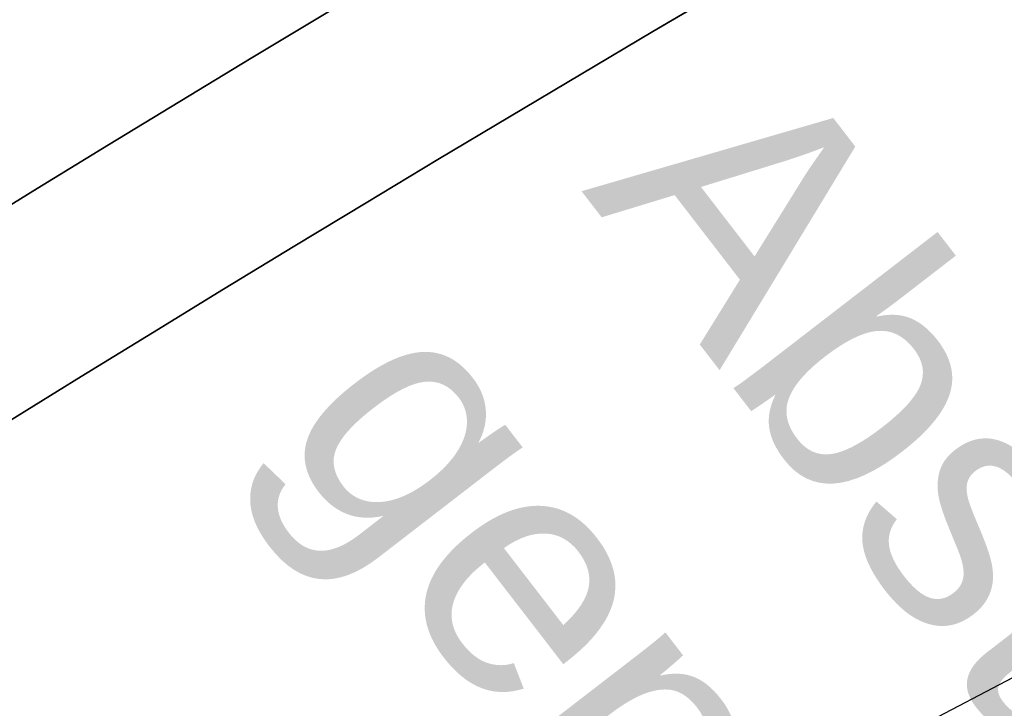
# Model space of a CAD drawing. Header units: metres. Extents: x -502 to 161, y -108 to 174.
# Tile 91 of 256: x -250.938 to -250.131, y -14.276 to -13.711. Entities that reach past the tile are written whole.
import ezdxf

# ---------------------------------------------------------------- set-up
doc = ezdxf.new("R2010")
doc.units = ezdxf.units.M
doc.header["$LTSCALE"] = 0.1
for name, pattern in [('102', [101.6, 101.6, 0]), ('2-1', [0.17, 0.06, -0.025, 0.06, -0.025]), ('237', [93, 75, -18])]:
    doc.linetypes.add(name, pattern=pattern)
for name, color, linetype in [('BRI31-005.05-5p02-Koordinierung Lageplan 4. BA ZOB West 2022-06-15', 7, 'Continuous'), ('BRI31-005.06-5f07-Koordinierung Lageplan 4. BA ZOB Fernbusbahnh', 7, 'Continuous'), ('BRI31-005.07-5f08-Koordinierung Lageplan 4. BA Radstation - Seeterrasse 2023-05-31', 7, 'Continuous'), ('BRI32-005.03-5f06-Koordinierung Schemaplan 4 BA ZOB Teilbereich 2 Ost - Bahnhofsallee 2023-01-21', 7, 'Continuous')]:
    doc.layers.add(name, color=color, linetype=linetype)
doc.styles.add('Arial', font='arial.ttf')

msp = doc.modelspace()

# ---------------------------------------------------------------- linework, layer by layer
at = {"layer": 'BRI31-005.05-5p02-Koordinierung Lageplan 4. BA ZOB West 2022-06-15', "color": 250, "linetype": '102', "lineweight": 13, "true_color": 0x333333, "transparency": 33554687, "flags": 128}
msp.add_lwpolyline([(-388.37112, -27.044), (-388.11112, -26.768), (-387.30212, -26.275), (-386.29012, -26.082), (-385.89512, -26.127), (-384.33212, -25.57), (-381.35012, -25.097), (-378.37512, -24.538), (-375.33912, -23.899), (-372.36212, -23.298), (-369.39612, -22.758), (-366.30912, -22.197), (-363.22912, -21.717), (-360.30712, -21.198), (-357.30512, -20.667), (-354.30512, -20.316), (-351.28212, -19.906), (-348.14912, -19.515), (-345.17412, -19.305), (-342.77612, -19.47), (-341.98012, -19.45), (-340.90812, -19.5), (-338.11012, -19.66), (-335.96112, -20.016), (-332.94412, -20.376), (-329.94712, -20.756), (-326.88112, -21.187), (-323.90212, -21.707), (-320.96212, -22.185), (-317.90512, -22.355), (-314.86012, -22.515), (-311.89912, -22.485), (-308.67412, -22.425), (-305.64612, -22.465), (-302.59312, -22.575), (-299.72912, -22.635), (-296.68712, -22.665), (-294.83612, -22.725), (-293.82612, -22.765), (-292.24212, -22.815), (-291.01112, -22.795), (-288.12612, -22.975), (-285.12012, -23.045), (-282.04012, -22.925), (-278.74712, -22.955), (-275.81712, -22.695), (-272.72712, -22.426), (-270.03112, -21.958), (-266.81012, -21.21), (-263.96912, -20.462), (-260.88112, -19.437), (-258.24212, -18.259), (-256.26912, -17.471), (-247.40812, -12.827), (-247.38012, -12.81), (-246.59312, -12.34), (-245.90712, -11.928), (-244.86612, -11.346), (-242.31712, -10.014), (-239.47212, -8.553), (-236.88712, -7.336), (-229.01312, -2.331), (-226.57912, -0.808), (-224.24612, 1.223), (-219.64512, 5.111), (-217.31712, 7.193), (-214.81512, 9.189), (-212.53412, 10.929), (-209.79712, 13.145), (-209.23612, 13.621), (-208.62512, 14.269), (-207.85612, 14.714), (-205.65212, 16.886), (-203.18912, 18.836), (-200.89112, 20.806), (-198.52112, 22.65), (-196.08412, 24.4), (-193.69212, 26.24), (-185.88712, 31.377), (-183.19412, 32.719), (-180.44312, 33.701), (-177.64412, 34.533), (-174.86912, 35.205), (-172.66012, 35.494), (-172.63412, 35.296)], dxfattribs=at)
at = {"layer": 'BRI31-005.05-5p02-Koordinierung Lageplan 4. BA ZOB West 2022-06-15', "color": 3, "linetype": 'Continuous', "lineweight": 35, "true_color": 0x00ff00, "transparency": 33554687, "flags": 128}
for points in [[(-279.40585, -30.9235), (-270.94675, -26.70951, 0.095997), (-268.16074, -24.57578, -0.065942), (-264.82072, -21.68575, 0.025186), (-260.48557, -18.51185), (-255.52714, -14.48219, -0.005996), (-254.92015, -14.00086, -0.059186), (-248.38516, -10.08166, 0.078462), (-238.29144, -3.48895), (-238.29144, -3.48895, -0.100623), (-214.84437, 10.39494), (-214.84437, 10.39494), (-211.17701, 9.70033), (-205.55035, 1.44423)], [(-205.71104, 1.41365), (-211.26597, 9.56451), (-214.83296, 10.24011), (-214.83296, 10.24011, 0.100475), (-238.19083, -3.6002), (-238.19083, -3.6002, -0.078462), (-248.32372, -10.21851), (-248.32372, -10.21851, 0.059186), (-254.82836, -14.1195), (-254.82836, -14.1195), (-254.82836, -14.1195, 0.005996), (-255.43253, -14.59859), (-255.43253, -14.59859), (-260.39097, -18.62826, -0.025186), (-264.73831, -21.81109), (-264.73831, -21.81109, 0.065942), (-268.04855, -24.67534), (-268.04855, -24.67534), (-268.04855, -24.67534, -0.095997), (-270.87986, -26.84377), (-270.87986, -26.84377), (-279.34042, -31.05849)], [(-311.2459, -44.72197), (-303.63543, -41.89682), (-298.44045, -39.60954), (-284.99493, -33.88892), (-279.275, -31.19349), (-270.81298, -26.97803, 0.095997), (-267.93635, -24.7749), (-267.93635, -24.7749, -0.065942), (-264.65591, -21.93643), (-264.65591, -21.93643, 0.025186), (-260.29637, -18.74467), (-255.33793, -14.715, -0.005996), (-254.73658, -14.23814), (-254.73658, -14.23814, -0.059186), (-248.26229, -10.35535), (-248.26229, -10.35535, 0.078462), (-238.09022, -3.71146), (-238.09022, -3.71146, -0.100327), (-214.8215, 10.08528), (-214.8215, 10.08528), (-211.35493, 9.42869), (-205.87173, 1.38308)], [(-206.03242, 1.35251), (-211.44389, 9.29288), (-214.80999, 9.93043), (-214.80999, 9.93043, 0.100178), (-237.98961, -3.82271), (-237.98961, -3.82271, -0.078462), (-248.20085, -10.49219), (-248.20085, -10.49219, 0.059186), (-254.64479, -14.35678), (-254.64479, -14.35678), (-254.64479, -14.35678, 0.005996), (-255.24333, -14.83141), (-255.24333, -14.83141), (-260.20178, -18.86108), (-260.20178, -18.86108, -0.025186), (-264.5735, -22.06176), (-264.5735, -22.06176), (-264.5735, -22.06176, 0.065942), (-267.82416, -24.87446), (-267.82416, -24.87446), (-267.82416, -24.87446, -0.095997), (-270.74609, -27.11229), (-270.74609, -27.11229), (-279.20958, -31.32848)], [(-279.14416, -31.46347), (-270.67921, -27.24656, 0.095997), (-267.71195, -24.97403), (-267.71195, -24.97403, -0.065942), (-264.4911, -22.1871), (-264.4911, -22.1871, 0.025186), (-260.10718, -18.97749), (-255.14873, -14.94781, -0.005996), (-254.55301, -14.47542, -0.059186), (-248.13942, -10.62903), (-248.13942, -10.62903, 0.078462), (-237.889, -3.93397), (-237.889, -3.93397), (-237.889, -3.93397, -0.100028), (-214.79844, 9.77558), (-214.79844, 9.77558), (-211.53285, 9.15706), (-206.1931, 1.32194)], [(-206.51448, 1.26079), (-211.71077, 8.88543), (-214.7752, 9.46584, 0.099728), (-237.68779, -4.15649, -0.078462), (-248.01654, -10.90271, 0.059186), (-254.36944, -14.71271, 0.005996), (-254.95952, -15.18062), (-259.91799, -19.21032, -0.025186), (-264.32629, -22.43777, 0.065942), (-267.48757, -25.17315), (-267.48757, -25.17315, -0.095997), (-270.54544, -27.51508), (-270.54544, -27.51508), (-279.01332, -31.73345)], [(-278.9479, -31.86845), (-270.47856, -27.64934), (-270.47856, -27.64934, 0.095997), (-267.37537, -25.27271), (-267.37537, -25.27271, -0.065942), (-264.24388, -22.56311), (-264.24388, -22.56311, 0.025186), (-259.82339, -19.32673), (-259.82339, -19.32673), (-254.86492, -15.29703, -0.005996), (-254.27766, -14.83135), (-254.27766, -14.83135, -0.059186), (-247.95511, -11.03956), (-247.95511, -11.03956, 0.078462), (-237.58718, -4.26774), (-237.58718, -4.26774, -0.099577), (-214.7635, 9.31096), (-214.7635, 9.31096), (-211.79973, 8.74961), (-206.67516, 1.23022)], [(-206.83585, 1.19965), (-211.8887, 8.61379), (-214.75176, 9.15607), (-214.75176, 9.15607, 0.099425), (-237.48657, -4.379), (-237.48657, -4.379, -0.078462), (-247.89367, -11.1764, 0.059186), (-254.18588, -14.94999, 0.005996), (-254.77032, -15.41344), (-259.7288, -19.44314, -0.025186), (-264.16148, -22.68845, 0.065942), (-267.26318, -25.37227, -0.095997), (-270.41167, -27.78361), (-278.88248, -32.00344), (-284.6268, -34.71037), (-298.08293, -40.4355), (-303.2972, -42.73127), (-310.92532, -45.56297), (-314.76659, -47.65503, 0.354166), (-315.2467, -48.81865), (-312.90084, -56.6959), (-312.90084, -56.6959, 0.16104), (-309.36409, -61.76941), (-309.36409, -61.76941)], [(-278.81706, -32.13843), (-270.34479, -27.91787), (-270.34479, -27.91787, 0.095997), (-267.15099, -25.47183), (-267.15099, -25.47183), (-267.15099, -25.47183, -0.065941), (-264.07913, -22.81383), (-264.07913, -22.81383), (-264.07913, -22.81383, 0.025186), (-259.6342, -19.55955), (-259.6342, -19.55955), (-254.67571, -15.52984, -0.005996), (-254.09409, -15.06863, -0.059186), (-247.83224, -11.31324, 0.078462), (-237.38596, -4.49025), (-237.38596, -4.49025, -0.099273), (-214.73998, 9.00117), (-214.73998, 9.00117), (-211.97766, 8.47797), (-206.99654, 1.16907)], [(-220.96875, -6.35767, 0.037781), (-221.93717, -6.61829, -0.037556), (-222.90545, -6.87934), (-236.32288, -9.43649, -0.02249), (-238.10275, -9.6934, 0.147059), (-254.07657, -16.26708), (-259.03075, -20.29328)]]:
    msp.add_lwpolyline(points, format="xyb", dxfattribs=at)
at = {"layer": 'BRI31-005.05-5p02-Koordinierung Lageplan 4. BA ZOB West 2022-06-15', "color": 1, "linetype": 'Continuous', "lineweight": 50, "true_color": 0xff0000, "transparency": 33554687, "flags": 128}
msp.add_lwpolyline([(-254.46123, -14.59407), (-254.46123, -14.59407, -0.059186), (-248.07798, -10.76587), (-248.07798, -10.76587, 0.078462), (-237.7884, -4.04523), (-237.7884, -4.04523, -0.099878), (-214.78684, 9.62071), (-214.78684, 9.62071), (-211.62181, 9.02124), (-206.35379, 1.29136)], format="xyb", dxfattribs=at)
at = {"layer": 'BRI31-005.05-5p02-Koordinierung Lageplan 4. BA ZOB West 2022-06-15', "color": 7, "linetype": 'Continuous', "lineweight": 35, "transparency": 33554687, "flags": 128}
for points in [[(-219.94086, -5.55189), (-229.05359, -7.28805), (-229.05359, -7.28805, 0.060826), (-230.22893, -7.66425), (-230.22893, -7.66425), (-230.22893, -7.66425, -0.060829), (-231.40431, -8.04046), (-231.40431, -8.04046), (-236.40712, -8.99445), (-236.40712, -8.99445, -0.023522), (-238.22721, -9.25333), (-238.22721, -9.25333), (-238.22721, -9.25333, 0.146384), (-254.36038, -15.91786), (-254.36038, -15.91786), (-259.31455, -19.94406)], [(-220.9967, -6.21029), (-236.37904, -9.1418, -0.02249), (-238.13222, -9.39485, 0.147059), (-254.26577, -16.03427), (-259.21995, -20.06047)], [(-220.96875, -6.35767), (-236.35088, -9.28913, -0.023523), (-238.19898, -9.552, 0.146367), (-254.17117, -16.15067), (-259.12535, -20.17688)]]:
    msp.add_lwpolyline(points, format="xyb", dxfattribs=at)
at = {"layer": 'BRI31-005.05-5p02-Koordinierung Lageplan 4. BA ZOB West 2022-06-15', "color": 1, "linetype": 'Continuous', "lineweight": 35, "true_color": 0xff0000, "transparency": 33554687, "flags": 128}
msp.add_lwpolyline([(-238.25134, -9.00469, 0.146392), (-254.51805, -15.72385), (-259.47654, -19.75357), (-259.47654, -19.75357, -0.025186), (-263.94179, -23.02272), (-263.94179, -23.02272, 0.107373), (-265.01768, -24.12064), (-265.01768, -24.12064, -0.031495), (-265.93534, -25.39439), (-265.93534, -25.39439), (-265.93534, -25.39439, 0.319337), (-266.13536, -28.28533), (-266.13536, -28.28533), (-261.34762, -36.10973, 0.028211)], format="xyb", dxfattribs=at)
at = {"layer": 'BRI31-005.05-5p02-Koordinierung Lageplan 4. BA ZOB West 2022-06-15', "color": 250, "linetype": 'Continuous', "lineweight": 25, "true_color": 0x333333, "transparency": 33554687, "flags": 128}
msp.add_lwpolyline([(-278.74712, -22.955), (-275.81712, -22.695), (-272.72712, -22.426), (-270.03112, -21.958), (-266.81012, -21.21), (-263.96912, -20.462), (-260.88112, -19.437), (-258.24212, -18.259), (-256.26912, -17.471), (-247.40812, -12.827)], dxfattribs=at)
at = {"layer": 'BRI31-005.06-5f07-Koordinierung Lageplan 4. BA ZOB Fernbusbahnh', "color": 250, "linetype": '102', "lineweight": 9, "true_color": 0x333333, "transparency": 33554687, "flags": 128}
msp.add_lwpolyline([(-388.37112, -27.044), (-388.11112, -26.768), (-387.30212, -26.275), (-386.29012, -26.082), (-385.89512, -26.127), (-384.33212, -25.57), (-381.35012, -25.097), (-378.37512, -24.538), (-375.33912, -23.899), (-372.36212, -23.298), (-369.39612, -22.758), (-366.30912, -22.197), (-363.22912, -21.717), (-360.30712, -21.198), (-357.30512, -20.667), (-354.30512, -20.316), (-351.28212, -19.906), (-348.14912, -19.515), (-345.17412, -19.305), (-342.77612, -19.47), (-341.98012, -19.45), (-340.90812, -19.5), (-338.11012, -19.66), (-335.96112, -20.016), (-332.94412, -20.376), (-329.94712, -20.756), (-326.88112, -21.187), (-323.90212, -21.707), (-320.96212, -22.185), (-317.90512, -22.355), (-314.86012, -22.515), (-311.89912, -22.485), (-308.67412, -22.425), (-305.64612, -22.465), (-302.59312, -22.575), (-299.72912, -22.635), (-296.68712, -22.665), (-294.83612, -22.725), (-293.82612, -22.765), (-292.24212, -22.815), (-291.01112, -22.795), (-288.12612, -22.975), (-285.12012, -23.045), (-282.04012, -22.925), (-278.74712, -22.955), (-275.81712, -22.695), (-272.72712, -22.426), (-270.03112, -21.958), (-266.81012, -21.21), (-263.96912, -20.462), (-260.88112, -19.437), (-258.24212, -18.259), (-256.26912, -17.471), (-247.40812, -12.827), (-247.38012, -12.81), (-246.59312, -12.34), (-245.90712, -11.928), (-244.86612, -11.346), (-242.31712, -10.014), (-239.47212, -8.553), (-236.88712, -7.336), (-229.01312, -2.331), (-226.57912, -0.808), (-224.24612, 1.223), (-219.64512, 5.111), (-217.31712, 7.193), (-214.81512, 9.189), (-212.53412, 10.929), (-209.79712, 13.145), (-209.23612, 13.621), (-208.62512, 14.269), (-207.85612, 14.714), (-205.65212, 16.886), (-203.18912, 18.836), (-200.89112, 20.806), (-198.52112, 22.65), (-196.08412, 24.4), (-193.69212, 26.24), (-185.88712, 31.377), (-183.19412, 32.719), (-180.44312, 33.701), (-177.64412, 34.533), (-174.86912, 35.205), (-172.66012, 35.494), (-172.63412, 35.296)], dxfattribs=at)
at = {"layer": 'BRI31-005.06-5f07-Koordinierung Lageplan 4. BA ZOB Fernbusbahnh', "color": 3, "linetype": 'Continuous', "lineweight": 30, "true_color": 0x00ff00, "transparency": 33554687, "flags": 128}
for points in [[(-279.40585, -30.9235), (-270.94675, -26.70951, 0.095997), (-268.16074, -24.57578, -0.065942), (-264.82072, -21.68575, 0.025186), (-260.48557, -18.51185), (-255.52714, -14.48219, -0.005996), (-254.92015, -14.00086, -0.059186), (-248.38516, -10.08166, 0.078462), (-238.29144, -3.48895), (-238.29144, -3.48895, -0.100623), (-214.84437, 10.39494), (-214.84437, 10.39494), (-211.17701, 9.70033), (-205.55035, 1.44423)], [(-205.71104, 1.41365), (-211.26597, 9.56451), (-214.83296, 10.24011), (-214.83296, 10.24011, 0.100475), (-238.19083, -3.6002), (-238.19083, -3.6002, -0.078462), (-248.32372, -10.21851), (-248.32372, -10.21851, 0.059186), (-254.82836, -14.1195), (-254.82836, -14.1195), (-254.82836, -14.1195, 0.005996), (-255.43253, -14.59859), (-255.43253, -14.59859), (-260.39097, -18.62826, -0.025186), (-264.73831, -21.81109), (-264.73831, -21.81109, 0.065942), (-268.04855, -24.67534), (-268.04855, -24.67534), (-268.04855, -24.67534, -0.095997), (-270.87986, -26.84377), (-270.87986, -26.84377), (-279.34042, -31.05849)], [(-311.2459, -44.72197), (-303.63543, -41.89682), (-298.44045, -39.60954), (-284.99493, -33.88892), (-279.275, -31.19349), (-270.81298, -26.97803, 0.095997), (-267.93635, -24.7749), (-267.93635, -24.7749, -0.065942), (-264.65591, -21.93643), (-264.65591, -21.93643, 0.025186), (-260.29637, -18.74467), (-255.33793, -14.715, -0.005996), (-254.73658, -14.23814), (-254.73658, -14.23814, -0.059186), (-248.26229, -10.35535), (-248.26229, -10.35535, 0.078462), (-238.09022, -3.71146), (-238.09022, -3.71146, -0.100327), (-214.8215, 10.08528), (-214.8215, 10.08528), (-211.35493, 9.42869), (-205.87173, 1.38308)], [(-206.03242, 1.35251), (-211.44389, 9.29288), (-214.80999, 9.93043), (-214.80999, 9.93043, 0.100178), (-237.98961, -3.82271), (-237.98961, -3.82271, -0.078462), (-248.20085, -10.49219), (-248.20085, -10.49219, 0.059186), (-254.64479, -14.35678), (-254.64479, -14.35678), (-254.64479, -14.35678, 0.005996), (-255.24333, -14.83141), (-255.24333, -14.83141), (-260.20178, -18.86108), (-260.20178, -18.86108, -0.025186), (-264.5735, -22.06176), (-264.5735, -22.06176), (-264.5735, -22.06176, 0.065942), (-267.82416, -24.87446), (-267.82416, -24.87446), (-267.82416, -24.87446, -0.095997), (-270.74609, -27.11229), (-270.74609, -27.11229), (-279.20958, -31.32848)], [(-279.14416, -31.46347), (-270.67921, -27.24656, 0.095997), (-267.71195, -24.97403), (-267.71195, -24.97403, -0.065942), (-264.4911, -22.1871), (-264.4911, -22.1871, 0.025186), (-260.10718, -18.97749), (-255.14873, -14.94781, -0.005996), (-254.55301, -14.47542, -0.059186), (-248.13942, -10.62903), (-248.13942, -10.62903, 0.078462), (-237.889, -3.93397), (-237.889, -3.93397), (-237.889, -3.93397, -0.100028), (-214.79844, 9.77558), (-214.79844, 9.77558), (-211.53285, 9.15706), (-206.1931, 1.32194)], [(-206.51448, 1.26079), (-211.71077, 8.88543), (-214.7752, 9.46584, 0.099728), (-237.68779, -4.15649, -0.078462), (-248.01654, -10.90271, 0.059186), (-254.36944, -14.71271, 0.005996), (-254.95952, -15.18062), (-259.91799, -19.21032, -0.025186), (-264.32629, -22.43777, 0.065942), (-267.48757, -25.17315), (-267.48757, -25.17315, -0.095997), (-270.54544, -27.51508), (-270.54544, -27.51508), (-279.01332, -31.73345)], [(-278.9479, -31.86845), (-270.47856, -27.64934), (-270.47856, -27.64934, 0.095997), (-267.37537, -25.27271), (-267.37537, -25.27271, -0.065942), (-264.24388, -22.56311), (-264.24388, -22.56311, 0.025186), (-259.82339, -19.32673), (-259.82339, -19.32673), (-254.86492, -15.29703, -0.005996), (-254.27766, -14.83135), (-254.27766, -14.83135, -0.059186), (-247.95511, -11.03956), (-247.95511, -11.03956, 0.078462), (-237.58718, -4.26774), (-237.58718, -4.26774, -0.099577), (-214.7635, 9.31096), (-214.7635, 9.31096), (-211.79973, 8.74961), (-206.67516, 1.23022)], [(-206.83585, 1.19965), (-211.8887, 8.61379), (-214.75176, 9.15607), (-214.75176, 9.15607, 0.099425), (-237.48657, -4.379), (-237.48657, -4.379, -0.078462), (-247.89367, -11.1764, 0.059186), (-254.18588, -14.94999, 0.005996), (-254.77032, -15.41344), (-259.7288, -19.44314, -0.025186), (-264.16148, -22.68845, 0.065942), (-267.26318, -25.37227, -0.095997), (-270.41167, -27.78361), (-278.88248, -32.00344), (-284.6268, -34.71037), (-298.08293, -40.4355), (-303.2972, -42.73127), (-310.92532, -45.56297), (-314.76659, -47.65503, 0.354166), (-315.2467, -48.81865), (-312.90084, -56.6959, 0.103821), (-310.97367, -60.25447)], [(-309.82099, -45.31303), (-303.24082, -42.87034), (-298.02334, -40.57316), (-284.56544, -34.84727), (-278.81706, -32.13843), (-270.34479, -27.91787), (-270.34479, -27.91787, 0.095997), (-267.15099, -25.47183), (-267.15099, -25.47183), (-267.15099, -25.47183, -0.065941), (-264.07913, -22.81383), (-264.07913, -22.81383), (-264.07913, -22.81383, 0.025186), (-259.6342, -19.55955), (-259.6342, -19.55955), (-254.67571, -15.52984, -0.005996), (-254.09409, -15.06863, -0.059186), (-247.83224, -11.31324, 0.078462), (-237.38596, -4.49025), (-237.38596, -4.49025, -0.099273), (-214.73998, 9.00117), (-214.73998, 9.00117), (-211.97766, 8.47797), (-206.99654, 1.16907)], [(-220.96875, -6.35767, 0.037781), (-221.93717, -6.61829, -0.037556), (-222.90545, -6.87934), (-236.32288, -9.43649, -0.02249), (-238.10275, -9.6934, 0.147059), (-254.07657, -16.26708), (-259.03075, -20.29328)]]:
    msp.add_lwpolyline(points, format="xyb", dxfattribs=at)
at = {"layer": 'BRI31-005.06-5f07-Koordinierung Lageplan 4. BA ZOB Fernbusbahnh', "color": 1, "linetype": 'Continuous', "lineweight": 50, "true_color": 0xff0000, "transparency": 33554687, "flags": 128}
msp.add_lwpolyline([(-254.46123, -14.59407), (-254.46123, -14.59407, -0.059186), (-248.07798, -10.76587), (-248.07798, -10.76587, 0.078462), (-237.7884, -4.04523), (-237.7884, -4.04523, -0.099878), (-214.78684, 9.62071), (-214.78684, 9.62071), (-211.62181, 9.02124), (-206.35379, 1.29136)], format="xyb", dxfattribs=at)
at = {"layer": 'BRI31-005.06-5f07-Koordinierung Lageplan 4. BA ZOB Fernbusbahnh', "color": 190, "linetype": 'Continuous', "lineweight": 30, "true_color": 0x7f00ff, "transparency": 33554687, "flags": 128}
msp.add_lwpolyline([(-252.07926, -18.19993), (-254.93999, -15.22807, -0.448351), (-254.82569, -13.73921), (-254.82569, -13.73921, -0.057371), (-248.4466, -9.94482), (-248.4466, -9.94482, 0.055175), (-241.14713, -5.64613, 0.42561), (-240.96949, -4.21577), (-242.08897, -2.83484)], format="xyb", dxfattribs=at)
at = {"layer": 'BRI31-005.06-5f07-Koordinierung Lageplan 4. BA ZOB Fernbusbahnh', "color": 7, "linetype": 'Continuous', "lineweight": 30, "transparency": 33554687, "flags": 128}
for points in [[(-219.94086, -5.55189), (-229.05359, -7.28805), (-229.05359, -7.28805, 0.060826), (-230.22893, -7.66425), (-230.22893, -7.66425), (-230.22893, -7.66425, -0.060829), (-231.40431, -8.04046), (-231.40431, -8.04046), (-236.40712, -8.99445), (-236.40712, -8.99445, -0.023522), (-238.22721, -9.25333), (-238.22721, -9.25333), (-238.22721, -9.25333, 0.146384), (-254.36038, -15.91786), (-254.36038, -15.91786), (-259.31455, -19.94406)], [(-220.9967, -6.21029), (-236.37904, -9.1418, -0.02249), (-238.13222, -9.39485, 0.147059), (-254.26577, -16.03427), (-259.21995, -20.06047)], [(-220.96875, -6.35767), (-236.35088, -9.28913, -0.023523), (-238.19898, -9.552, 0.146367), (-254.17117, -16.15067), (-259.12535, -20.17688)]]:
    msp.add_lwpolyline(points, format="xyb", dxfattribs=at)
at = {"layer": 'BRI31-005.06-5f07-Koordinierung Lageplan 4. BA ZOB Fernbusbahnh', "color": 1, "linetype": 'Continuous', "lineweight": 30, "true_color": 0xff0000, "transparency": 33554687, "flags": 128}
for points in [[(-263.99673, -22.93916), (-263.99673, -22.93916, 0.025186), (-259.5396, -19.67596), (-259.5396, -19.67596), (-254.58111, -15.64625, -0.005996), (-254.00231, -15.18727), (-254.00231, -15.18727, -0.140273), (-238.26142, -8.9052), (-238.26142, -8.9052)], [(-238.25134, -9.00469, 0.146392), (-254.51805, -15.72385), (-259.47654, -19.75357), (-259.47654, -19.75357, -0.025186), (-263.94179, -23.02272), (-263.94179, -23.02272, 0.107373), (-265.01768, -24.12064), (-265.01768, -24.12064, -0.031495), (-265.93534, -25.39439), (-265.93534, -25.39439), (-265.93534, -25.39439, 0.319337), (-266.13536, -28.28533), (-266.13536, -28.28533), (-261.34762, -36.10973, 0.028211)]]:
    msp.add_lwpolyline(points, format="xyb", dxfattribs=at)
at = {"layer": 'BRI31-005.06-5f07-Koordinierung Lageplan 4. BA ZOB Fernbusbahnh', "color": 3, "linetype": '237', "lineweight": 30, "true_color": 0x00ff00, "transparency": 33554687, "flags": 128}
msp.add_lwpolyline([(-238.24133, -9.104), (-238.24133, -9.104, 0.146392), (-254.45498, -15.80145), (-254.45498, -15.80145), (-259.40915, -19.82766, -0.025212), (-263.88686, -23.10628)], format="xyb", dxfattribs=at)
at = {"layer": 'BRI31-005.06-5f07-Koordinierung Lageplan 4. BA ZOB Fernbusbahnh', "color": 250, "linetype": 'Continuous', "lineweight": 20, "true_color": 0x333333, "transparency": 33554687, "flags": 128}
msp.add_lwpolyline([(-278.74712, -22.955), (-275.81712, -22.695), (-272.72712, -22.426), (-270.03112, -21.958), (-266.81012, -21.21), (-263.96912, -20.462), (-260.88112, -19.437), (-258.24212, -18.259), (-256.26912, -17.471), (-247.40812, -12.827)], dxfattribs=at)
at = {"layer": 'BRI31-005.07-5f08-Koordinierung Lageplan 4. BA Radstation - Seeterrasse 2023-05-31', "color": 1, "linetype": '2-1', "lineweight": 30, "true_color": 0xff0000, "transparency": 33554687, "flags": 128}
msp.add_lwpolyline([(-75.72519, 29.70939), (-74.20643, 21.48723), (-74.20643, 21.48723, -0.344875), (-75.74814, 18.53704), (-75.74814, 18.53704), (-78.67916, 17.21035), (-78.67916, 17.21035, -0.131652), (-80.0582, 16.98321), (-80.0582, 16.98321), (-83.27475, 17.30125), (-83.27475, 17.30125, -0.147643), (-84.71707, 17.89703), (-84.71707, 17.89703), (-84.71707, 17.89703, 0.224175), (-86.62271, 18.37112), (-86.62271, 18.37112), (-87.22609, 18.25055, 0.068364), (-87.86901, 18.02765, -0.134388), (-89.26535, 17.74011), (-89.26535, 17.74011, -0.008614), (-92.10643, 17.97166), (-92.10643, 17.97166), (-92.10643, 17.97166, -0.043249), (-95.55785, 18.61755), (-95.55785, 18.61755, 0.115499), (-96.45297, 18.65448), (-97.62653, 18.43032), (-97.62653, 18.43032, 0.238629), (-99.03143, 17.34618), (-99.03143, 17.34618), (-99.22493, 16.94052), (-99.22493, 16.94052, -0.381904), (-102.54577, 15.55168), (-102.54577, 15.55168), (-102.54577, 15.55168, 0.130963), (-103.82989, 15.64567), (-103.82989, 15.64567), (-104.77308, 15.46684), (-104.77308, 15.46684, 0.062943), (-105.36955, 15.27373), (-105.36955, 15.27373), (-105.36955, 15.27373, -0.117288), (-106.59282, 15.01899), (-106.59282, 15.01899), (-118.08073, 15.34297), (-118.08073, 15.34297, -0.126318), (-120.42311, 16.01526), (-120.42311, 16.01526), (-121.93355, 16.90189, 0.050627), (-123.72267, 17.72164), (-123.72267, 17.72164, 0.129681), (-125.63062, 17.85645), (-125.63062, 17.85645), (-126.57382, 17.67761), (-126.57382, 17.67761, 0.119934), (-127.65043, 17.18891), (-127.65043, 17.18891, -0.084808), (-128.39114, 16.78846), (-128.39114, 16.78846, 0.089269), (-130.16005, 15.81178), (-130.16005, 15.81178), (-130.16005, 15.81178, -0.124247), (-134.68666, 13.70656), (-134.68666, 13.70656), (-138.91684, 12.90137, -0.061661), (-143.79612, 12.58412), (-146.1501, 12.72136), (-146.63448, 12.74961), (-146.63448, 12.74961, -0.059039), (-147.23688, 12.85685), (-147.23688, 12.85685, 0.067015), (-147.89548, 12.96333, 0.040307), (-151.15034, 12.78702, -0.05915), (-151.76328, 12.77689, 0.072382), (-152.48266, 12.74603), (-153.42586, 12.56719), (-153.42586, 12.56719, 0.081506), (-154.37924, 12.21915), (-154.37924, 12.21915, -0.078503), (-155.3314, 11.8651, 0.005089), (-156.73597, 11.56649, 0.034847), (-157.91697, 11.21494), (-157.91697, 11.21494, -0.026109), (-159.09296, 10.8424), (-159.09296, 10.8424, 0.013087), (-162.63323, 9.82149, -0.062687), (-167.52178, 8.92327), (-167.52178, 8.92327, 0.061733), (-172.53175, 8.01258), (-172.53175, 8.01258), (-186.50748, 3.64153), (-186.50748, 3.64153, -0.025709), (-188.42842, 3.14753), (-188.42842, 3.14753, -0.09618), (-189.41948, 3.13907), (-189.41948, 3.13907, -0.010312), (-189.5245, 3.16078), (-189.5245, 3.16078, 0.103331), (-190.54671, 3.17974), (-191.48991, 3.0009), (-193.67878, 2.5285), (-195.27127, -0.99061), (-200.25235, -1.93961, -0.015188), (-202.69137, -2.32794, 0.015187), (-205.13035, -2.71627), (-211.99924, -4.02493, -0.085512), (-213.13424, -4.04498), (-213.13424, -4.04498, 0.085516), (-214.26929, -4.06501), (-214.26929, -4.06501), (-217.10752, -4.60575), (-217.10752, -4.60575, -0.044757), (-218.10658, -4.70479), (-218.10658, -4.70479), (-218.10658, -4.70479, 0.044534), (-219.10568, -4.80339), (-219.10568, -4.80339), (-220.04888, -4.98223, 0.045192), (-221.01452, -5.2575, -0.044969), (-221.98004, -5.5332), (-229.37404, -6.94191, 0.0409), (-229.76756, -7.05083), (-229.76756, -7.05083, 0.046197), (-230.18383, -7.24889), (-230.18383, -7.24889), (-230.18383, -7.24889, -0.087262), (-230.99362, -7.55587), (-230.99362, -7.55587), (-236.48196, -8.60151, 0.028787), (-237.36381, -8.82276, -0.050637), (-238.25134, -9.00469, 0.146392), (-254.51805, -15.72385), (-259.47654, -19.75357), (-259.47654, -19.75357, -0.025186), (-263.94179, -23.02272), (-263.94179, -23.02272, 0.107373), (-265.01768, -24.12064), (-265.01768, -24.12064, -0.031495), (-265.93534, -25.39439), (-265.93534, -25.39439), (-265.93534, -25.39439, 0.319337), (-266.13536, -28.28533), (-266.13536, -28.28533), (-261.34762, -36.10973, 0.028211), (-259.41125, -38.90678, -0.124654), (-258.91758, -40.0306), (-258.91758, -40.0306, 0.143394), (-258.30551, -41.29533), (-258.30551, -41.29533), (-257.66134, -42.00712, 0.04347), (-257.34338, -42.30234), (-256.51298, -42.94875), (-256.51298, -42.94875, 0.287939), (-253.86752, -43.21616), (-253.86752, -43.21616), (-253.49223, -43.02962), (-246.0588, -39.11194), (-246.0588, -39.11194, -0.348158), (-243.00662, -39.6832), (-243.00662, -39.6832, 0.179632), (-241.47915, -40.51689), (-236.83591, -41.19085), (-236.83591, -41.19085, -0.100747), (-235.54372, -41.65516), (-235.54372, -41.65516, -0.022227), (-235.35318, -41.7694), (-235.35318, -41.7694, -0.062068), (-234.88368, -42.17173), (-234.88368, -42.17173), (-234.36648, -42.74008), (-234.36648, -42.74008, 0.107257), (-233.63292, -43.26243), (-233.63292, -43.26243, -0.058325), (-232.83934, -43.71849), (-232.83934, -43.71849, 0.577348), (-240.54261, -47.04163), (-240.54261, -47.04163, 0.577348), (-233.81308, -52.05135, 0.577348), (-232.83925, -43.71855, 0.306983), (-230.87719, -43.80166), (-222.43552, -38.58683, -0.271246), (-221.57673, -38.56629), (-220.659, -39.07462, -0.254278), (-220.53848, -39.26392, 0.168188), (-220.44398, -39.486), (-219.70698, -40.30036), (-219.70698, -40.30036, 0.133374), (-219.40364, -40.4948), (-219.40364, -40.4948), (-219.40364, -40.4948, -0.05315), (-219.06337, -40.64315), (-219.06337, -40.64315), (-212.0825, -44.61542, -0.173983), (-211.49586, -45.2994), (-211.49586, -45.2994, 0.093569), (-210.91892, -46.23661), (-210.91892, -46.23661)], format="xyb", dxfattribs=at)
msp.add_lwpolyline([(-75.72519, 29.70939), (-74.20643, 21.48723), (-74.20643, 21.48723, -0.344875), (-75.74814, 18.53704), (-75.74814, 18.53704), (-78.67916, 17.21035), (-78.67916, 17.21035, -0.131652), (-80.0582, 16.98321), (-80.0582, 16.98321), (-83.27475, 17.30125), (-83.27475, 17.30125, -0.147643), (-84.71707, 17.89703), (-84.71707, 17.89703), (-84.71707, 17.89703, 0.224175), (-86.62271, 18.37112), (-86.62271, 18.37112), (-87.22609, 18.25055, 0.068364), (-87.86901, 18.02765, -0.134388), (-89.26535, 17.74011), (-89.26535, 17.74011, -0.008614), (-92.10643, 17.97166), (-92.10643, 17.97166), (-92.10643, 17.97166, -0.043249), (-95.55785, 18.61755), (-95.55785, 18.61755, 0.115499), (-96.45297, 18.65448), (-97.62653, 18.43032), (-97.62653, 18.43032, 0.238629), (-99.03143, 17.34618), (-99.03143, 17.34618), (-99.22493, 16.94052), (-99.22493, 16.94052, -0.381904), (-102.54577, 15.55168), (-102.54577, 15.55168), (-102.54577, 15.55168, 0.130963), (-103.82989, 15.64567), (-103.82989, 15.64567), (-104.77308, 15.46684), (-104.77308, 15.46684, 0.062943), (-105.36955, 15.27373), (-105.36955, 15.27373), (-105.36955, 15.27373, -0.117288), (-106.59282, 15.01899), (-106.59282, 15.01899), (-118.08073, 15.34297), (-118.08073, 15.34297, -0.126318), (-120.42311, 16.01526), (-120.42311, 16.01526), (-121.93355, 16.90189, 0.050627), (-123.72267, 17.72164), (-123.72267, 17.72164, 0.129681), (-125.63062, 17.85645), (-125.63062, 17.85645), (-126.57382, 17.67761), (-126.57382, 17.67761, 0.119934), (-127.65043, 17.18891), (-127.65043, 17.18891, -0.084808), (-128.39114, 16.78846), (-128.39114, 16.78846, 0.089269), (-130.16005, 15.81178), (-130.16005, 15.81178), (-130.16005, 15.81178, -0.124247), (-134.68666, 13.70656), (-134.68666, 13.70656), (-138.91684, 12.90137, -0.061661), (-143.79612, 12.58412), (-146.1501, 12.72136), (-146.63448, 12.74961), (-146.63448, 12.74961, -0.059039), (-147.23688, 12.85685), (-147.23688, 12.85685, 0.067015), (-147.89548, 12.96333, 0.040307), (-151.15034, 12.78702, -0.05915), (-151.76328, 12.77689, 0.072382), (-152.48266, 12.74603), (-153.42586, 12.56719), (-153.42586, 12.56719, 0.081506), (-154.37924, 12.21915), (-154.37924, 12.21915, -0.078503), (-155.3314, 11.8651, 0.005089), (-156.73597, 11.56649, 0.034847), (-157.91697, 11.21494), (-157.91697, 11.21494, -0.026109), (-159.09296, 10.8424), (-159.09296, 10.8424, 0.013087), (-162.63323, 9.82149, -0.062687), (-167.52178, 8.92327), (-167.52178, 8.92327, 0.061733), (-172.53175, 8.01258), (-172.53175, 8.01258), (-186.50748, 3.64153), (-186.50748, 3.64153, -0.025709), (-188.42842, 3.14753), (-188.42842, 3.14753, -0.09618), (-189.41948, 3.13907), (-189.41948, 3.13907, -0.010312), (-189.5245, 3.16078), (-189.5245, 3.16078, 0.103331), (-190.54671, 3.17974), (-191.48991, 3.0009), (-193.67878, 2.5285), (-195.27127, -0.99061), (-200.25235, -1.93961, -0.015188), (-202.69137, -2.32794, 0.015187), (-205.13035, -2.71627), (-211.99924, -4.02493, -0.085512), (-213.13424, -4.04498), (-213.13424, -4.04498, 0.085516), (-214.26929, -4.06501), (-214.26929, -4.06501), (-217.10752, -4.60575), (-217.10752, -4.60575, -0.044757), (-218.10658, -4.70479), (-218.10658, -4.70479), (-218.10658, -4.70479, 0.044534), (-219.10568, -4.80339), (-219.10568, -4.80339), (-220.04888, -4.98223, 0.045192), (-221.01452, -5.2575, -0.044969), (-221.98004, -5.5332), (-229.37404, -6.94191, 0.0409), (-229.76756, -7.05083), (-229.76756, -7.05083, 0.046197), (-230.18383, -7.24889), (-230.18383, -7.24889), (-230.18383, -7.24889, -0.087262), (-230.99362, -7.55587), (-230.99362, -7.55587), (-236.48196, -8.60151, 0.028787), (-237.36381, -8.82276, -0.050637), (-238.25134, -9.00469, 0.146392), (-254.51805, -15.72385), (-259.47654, -19.75357), (-259.47654, -19.75357, -0.025186), (-263.94179, -23.02272), (-263.94179, -23.02272, 0.107373), (-265.01768, -24.12064), (-265.01768, -24.12064, -0.031495), (-265.93534, -25.39439), (-265.93534, -25.39439), (-265.93534, -25.39439, 0.319337), (-266.13536, -28.28533), (-266.13536, -28.28533), (-261.34762, -36.10973, 0.028211), (-259.41125, -38.90678, -0.124654), (-258.91758, -40.0306), (-258.91758, -40.0306, 0.143394), (-258.30551, -41.29533), (-258.30551, -41.29533), (-257.66134, -42.00712, 0.04347), (-257.34338, -42.30234), (-256.51298, -42.94875), (-256.51298, -42.94875, 0.287939), (-253.86752, -43.21616), (-253.86752, -43.21616), (-253.49223, -43.02962), (-246.0588, -39.11194), (-246.0588, -39.11194, -0.348158), (-243.00662, -39.6832), (-243.00662, -39.6832, 0.179632), (-241.47915, -40.51689), (-236.83591, -41.19085), (-236.83591, -41.19085, -0.100747), (-235.54372, -41.65516), (-235.54372, -41.65516, -0.022227), (-235.35318, -41.7694), (-235.35318, -41.7694, -0.062068), (-234.88368, -42.17173), (-234.88368, -42.17173), (-234.36648, -42.74008), (-234.36648, -42.74008, 0.107257), (-233.63292, -43.26243), (-233.63292, -43.26243, -0.058325), (-232.83934, -43.71849), (-232.83934, -43.71849, 0.577348), (-240.54261, -47.04163), (-240.54261, -47.04163, 0.577348), (-233.81308, -52.05135, 0.577348), (-232.83925, -43.71855, 0.306983), (-230.87719, -43.80166), (-222.43552, -38.58683, -0.271246), (-221.57673, -38.56629), (-220.659, -39.07462, -0.254278), (-220.53848, -39.26392, 0.168188), (-220.44398, -39.486), (-219.70698, -40.30036), (-219.70698, -40.30036, 0.133374), (-219.40364, -40.4948), (-219.40364, -40.4948), (-219.40364, -40.4948, -0.05315), (-219.06337, -40.64315), (-219.06337, -40.64315), (-212.0825, -44.61542, -0.173983), (-211.49586, -45.2994), (-211.49586, -45.2994, 0.093569), (-210.91892, -46.23661), (-210.91892, -46.23661)], format="xyb", dxfattribs=at)
at = {"layer": 'BRI32-005.03-5f06-Koordinierung Schemaplan 4 BA ZOB Teilbereich 2 Ost - Bahnhofsallee 2023-01-21', "color": 1, "linetype": 'Continuous', "lineweight": 30, "true_color": 0xff0000, "transparency": 33554687, "flags": 128}
msp.add_lwpolyline([(-238.25134, -9.00469, 0.146392), (-254.51805, -15.72385), (-259.47654, -19.75357), (-259.47654, -19.75357, -0.025186), (-263.94179, -23.02272), (-263.94179, -23.02272, 0.107373), (-265.01768, -24.12064), (-265.01768, -24.12064, -0.031495), (-265.93534, -25.39439), (-265.93534, -25.39439), (-265.93534, -25.39439, 0.319337), (-266.13536, -28.28533), (-266.13536, -28.28533), (-261.34762, -36.10973, 0.028211)], format="xyb", dxfattribs=at)

# ---------------------------------------------------------------- texts
at = {"layer": 'BRI31-005.06-5f07-Koordinierung Lageplan 4. BA ZOB Fernbusbahnh', "color": 1, "true_color": 0xff0000, "transparency": 33554687, "char_height": 0.2, "attachment_point": 1, "rotation": 307.64259, "line_spacing_factor": 0.25, "style": 'Arial'}
for s, insert in [('Abstand 1. KSR zum', (-250.31964, -13.7295)), ('gepl. Baum > 2,5 m', (-250.57302, -13.92493))]:
    msp.add_mtext(s, dxfattribs=dict(at, insert=insert))

doc.saveas('drawing.dxf')
